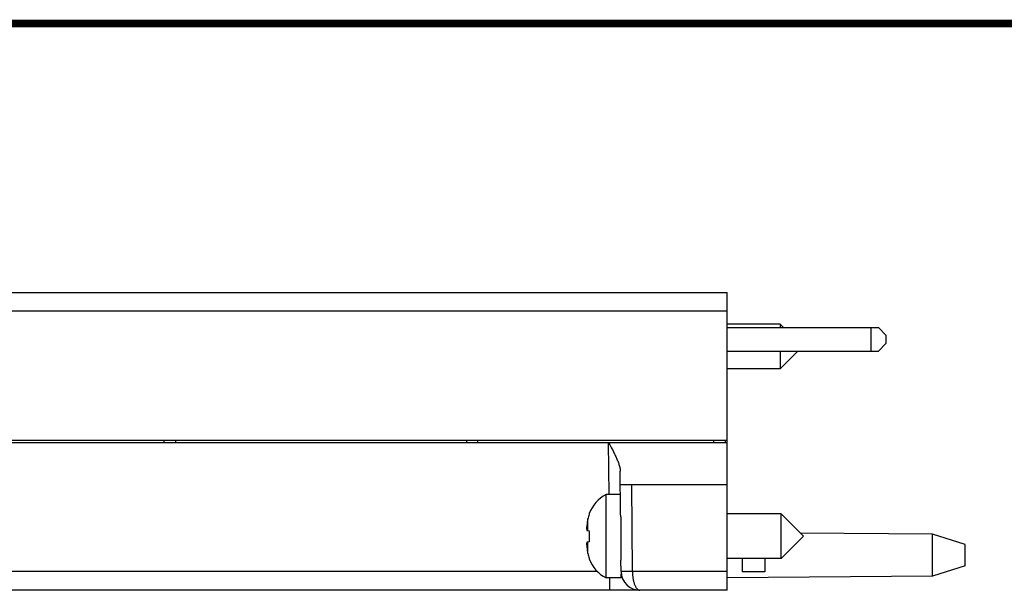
# Model space of a CAD drawing. Header units: inches. Extents: x 0.2 to 16.8, y 0.2 to 10.8.
# Tile 36 of 37: x 9 to 11.6, y 9.3 to 10.8. Entities that reach past the tile are written whole.
import ezdxf

# ---------------------------------------------------------------- set-up
doc = ezdxf.new("R2010")
doc.units = ezdxf.units.IN
doc.header["$LTSCALE"] = 0.935
doc.header["$MEASUREMENT"] = 0
doc.layers.get('0').update_dxf_attribs({"linetype": 'CONTINUOUS'})

msp = doc.modelspace()

# ---------------------------------------------------------------- linework, layer by layer
at = {"color": 7, "linetype": 'CONTINUOUS'}
for p, q in [((6.9475, 10.0468), (10.9029, 10.0468)), ((10.9029, 9.2588), (10.9029, 10.0468)), ((11.0432, 9.9629), (10.9029, 9.9629)), ((11.0522, 9.9538), (11.0432, 9.9629)), ((11.0432, 9.9629), (11.0432, 9.9538)), ((10.9029, 9.9538), (11.3033, 9.9538)), ((11.3033, 9.9538), (11.323, 9.9341)), ((11.323, 9.9341), (11.323, 9.9115)), ((11.323, 9.9115), (11.3033, 9.8918)), ((10.9029, 9.8918), (11.3033, 9.8918)), ((11.0902, 9.8918), (11.0432, 9.8448)), ((11.0432, 9.8918), (11.0432, 9.8448)), ((11.0432, 9.8448), (10.9029, 9.8448)), ((6.9862, 9.6558), (10.9029, 9.6558)), ((6.9862, 9.6498), (10.9029, 9.6498)), ((9.4129, 9.6498), (9.4129, 9.6558)), ((9.4429, 9.6558), (9.4429, 9.6498)), ((10.2129, 9.6558), (10.2129, 9.6498)), ((10.2429, 9.6498), (10.2429, 9.6558)), ((10.8679, 9.6498), (10.8679, 9.6558)), ((10.8979, 9.6558), (10.8979, 9.6498)), ((10.6211, 9.4643), (10.6202, 9.574)), ((10.6205, 9.5388), (10.9029, 9.5388)), ((10.6207, 9.5121), (10.5826, 9.5121)), ((10.5826, 9.2916), (10.5826, 9.5121)), ((10.5383, 9.4619), (10.5383, 9.4601)), ((11.0462, 9.4609), (10.9029, 9.4609)), ((11.1052, 9.4018), (11.0462, 9.4609)), ((11.0462, 9.3428), (11.0462, 9.4609)), ((10.6229, 9.3487), (10.6229, 9.4473)), ((10.5318, 9.4171), (10.5383, 9.4163)), ((10.5383, 9.4163), (10.5383, 9.3873)), ((11.4468, 9.4078), (11.0966, 9.4104)), ((11.5329, 9.3798), (11.4468, 9.4078)), ((11.4468, 9.2958), (11.4468, 9.4078)), ((10.5383, 9.3873), (10.532, 9.3866)), ((11.1052, 9.4018), (11.0462, 9.3428)), ((11.5329, 9.3238), (11.5329, 9.3798)), ((10.5383, 9.3435), (10.5383, 9.3418)), ((10.6225, 9.3084), (10.6222, 9.3377)), ((11.0462, 9.3428), (10.9029, 9.3428)), ((10.9429, 9.3428), (10.9429, 9.3075)), ((11.0029, 9.3428), (11.0029, 9.3081)), ((11.0029, 9.3081), (10.9429, 9.3075)), ((11.5329, 9.3238), (11.4468, 9.2958)), ((10.6229, 9.2916), (10.5826, 9.2916)), ((10.6229, 9.2916), (10.6229, 9.3023)), ((11.4468, 9.2958), (10.9029, 9.2918)), ((10.9029, 9.2588), (6.9475, 9.2588))]:
    msp.add_line(p, q, dxfattribs=at)
at = {"color": 9, "linetype": 'CONTINUOUS'}
for p, q in [((10.9029, 9.9973), (7.7225, 9.9973)), ((11.283, 9.9538), (11.283, 9.8918)), ((10.5907, 9.5121), (10.5895, 9.6498)), ((10.6525, 9.3084), (10.6505, 9.5388)), ((10.5347, 9.4168), (10.5347, 9.4478)), ((10.5347, 9.3559), (10.5347, 9.3869)), ((10.5597, 9.3084), (7.7225, 9.3084)), ((10.9029, 9.3084), (10.6525, 9.3084)), ((10.5925, 9.2588), (10.5925, 9.2916))]:
    msp.add_line(p, q, dxfattribs=at)
at = {"color": 7, "linetype": 'CONTINUOUS', "const_width": 0.02}
msp.add_lwpolyline([(16.75, 10.7586), (0.25, 10.7586)], dxfattribs=at)
at = {"color": 7, "linetype": 'CONTINUOUS'}
for centre, radius, start, end in [((10.6257, 9.4293), 0.0933, 117.5225, 159.5639), ((10.6308, 9.427), 0.0983, 160.3408, 167.8315), ((10.7476, 9.4018), 0.2178, 167.8219, 172.3461), ((10.6928, 9.4157), 0.1618, 175.0409, 177.7262), ((10.5872, 9.426), 0.0561, 183.9197, 189.1173), ((10.6925, 9.4158), 0.1615, 174.6472, 175.04), ((10.5875, 9.3776), 0.0564, 171.5567, 175.4212), ((10.5864, 9.3777), 0.0554, 175.4356, 176.0883), ((10.693, 9.3879), 0.162, 182.2743, 182.6575), ((10.5884, 9.3775), 0.0574, 170.9098, 171.5616), ((10.6928, 9.3879), 0.1617, 182.6572, 184.9594), ((10.6925, 9.3879), 0.1615, 184.96, 185.3528), ((10.7476, 9.4018), 0.2178, 187.6539, 192.1781), ((10.6308, 9.3766), 0.0983, 192.1685, 199.6592), ((10.6257, 9.3743), 0.0933, 200.4361, 242.4775), ((10.6725, 9.3088), 0.05, 180.5, 270)]:
    msp.add_arc(centre, radius, start, end, dxfattribs=at)
for points, knots in [([(10.5895, 9.6499), (10.59, 9.649), (10.5908, 9.6474), (10.5921, 9.6449), (10.5934, 9.6424), (10.5947, 9.64), (10.596, 9.6375), (10.5977, 9.6342), (10.6007, 9.6285), (10.6048, 9.6204), (10.6094, 9.6107), (10.6135, 9.6012), (10.6164, 9.5933), (10.6182, 9.5871), (10.6193, 9.5826), (10.62, 9.5783), (10.6202, 9.5754), (10.6202, 9.574)], [0, 0, 0, 0, 0.033975, 0.067942, 0.101888, 0.135799, 0.169662, 0.203462, 0.270817, 0.40412, 0.534647, 0.661132, 0.782028, 0.839835, 0.895558, 0.948989, 1, 1, 1, 1]), ([(10.6229, 9.4473), (10.6224, 9.4502), (10.6216, 9.4558), (10.6212, 9.4616), (10.6211, 9.4643)], [0, 0, 0, 0, 0.513, 1, 1, 1, 1]), ([(10.6222, 9.3377), (10.6222, 9.3395), (10.6224, 9.3432), (10.6227, 9.3469), (10.6229, 9.3487)], [0, 0, 0, 0, 0.490474, 1, 1, 1, 1])]:
    msp.add_open_spline(points, degree=3, knots=knots, dxfattribs=at)
at = {"color": 9, "linetype": 'CONTINUOUS'}
for points, knots in [([(10.6525, 9.3084), (10.652, 9.3084), (10.651, 9.3084), (10.6496, 9.3083), (10.6481, 9.3083), (10.6462, 9.3083), (10.6438, 9.3083), (10.6402, 9.3083), (10.6368, 9.3083), (10.6335, 9.3082), (10.6313, 9.3082), (10.6294, 9.3082), (10.6276, 9.3082), (10.6263, 9.3082), (10.6254, 9.3082), (10.6248, 9.3082), (10.6243, 9.3082), (10.6238, 9.3082), (10.6235, 9.3082), (10.6232, 9.3082), (10.6231, 9.3082), (10.6229, 9.3082), (10.6228, 9.3082), (10.6227, 9.3082), (10.6226, 9.3082), (10.6226, 9.3083), (10.6225, 9.3082), (10.6225, 9.3083), (10.6225, 9.3084), (10.6225, 9.3084)], [0, 0, 0, 0, 0.048843, 0.097568, 0.146058, 0.194196, 0.288953, 0.380924, 0.553006, 0.631458, 0.703826, 0.769413, 0.827588, 0.877791, 0.899748, 0.919537, 0.937109, 0.952425, 0.965445, 0.971085, 0.97614, 0.980607, 0.984482, 0.987765, 0.990474, 0.992566, 0.994203, 0.996629, 1, 1, 1, 1]), ([(10.6525, 9.3084), (10.6525, 9.305), (10.6527, 9.3), (10.6534, 9.2935), (10.6541, 9.2888), (10.655, 9.2844), (10.6561, 9.2802), (10.6573, 9.2763), (10.6586, 9.2727), (10.6601, 9.2696), (10.6616, 9.2668), (10.6633, 9.2644), (10.665, 9.2624), (10.6668, 9.2608), (10.6687, 9.2597), (10.6706, 9.259), (10.6719, 9.2588), (10.6725, 9.2588)], [0, 0, 0, 0, 0.176338, 0.262177, 0.345352, 0.42515, 0.50096, 0.572269, 0.638717, 0.700059, 0.756155, 0.807107, 0.853116, 0.894494, 0.931943, 0.966745, 1, 1, 1, 1])]:
    msp.add_open_spline(points, degree=3, knots=knots, dxfattribs=at)

doc.saveas('drawing.dxf')
